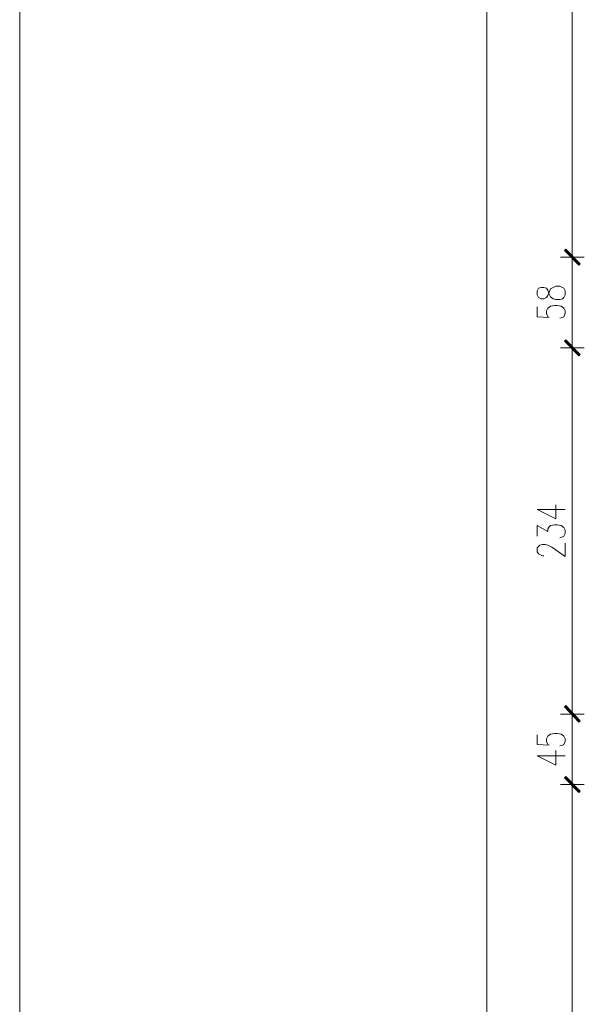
# Model space of a CAD drawing. Header units: inches. Extents: x 1504 to 12593, y -807 to 3183.
# Tile 8 of 256: x 1504 to 1864, y 83 to 711. Entities that reach past the tile are written whole.
import ezdxf

# ---------------------------------------------------------------- set-up
doc = ezdxf.new("R2010")
doc.units = ezdxf.units.IN
doc.header["$MEASUREMENT"] = 0
for name, color, linetype in [('at_Entity', 7, 'Continuous'), ('at_Rect', 7, 'Continuous'), ('at_Solid', 7, 'Continuous')]:
    doc.layers.add(name, color=color, linetype=linetype)

msp = doc.modelspace()

# ---------------------------------------------------------------- hatches: boundary and pattern name
at = {"layer": 'at_Solid', "lineweight": 15}
for points in [[(1861.63, 555.2), (1851.53, 563.64), (1852.37, 564.49)], [(1852.37, 564.49), (1851.53, 563.64), (1861.63, 555.2)], [(1860.79, 554.36), (1861.63, 555.2), (1851.53, 563.64)], [(1851.53, 563.64), (1861.63, 555.2), (1860.79, 554.36)], [(1861.63, 497.33), (1851.53, 505.78), (1852.37, 506.62)], [(1852.37, 506.62), (1851.53, 505.78), (1861.63, 497.33)], [(1860.79, 496.49), (1861.63, 497.33), (1851.53, 505.78)], [(1851.53, 505.78), (1861.63, 497.33), (1860.79, 496.49)], [(1861.63, 263.74), (1851.53, 272.61), (1852.37, 273.46)], [(1852.37, 273.04), (1851.53, 272.61), (1861.63, 263.74)], [(1860.79, 263.32), (1861.63, 263.74), (1851.53, 272.61)], [(1851.53, 272.61), (1861.63, 263.74), (1860.79, 262.89)], [(1852.37, 228.26), (1851.53, 227.41), (1861.63, 218.97)], [(1861.63, 218.97), (1851.53, 227.41), (1852.37, 228.26)], [(1851.53, 227.41), (1861.63, 218.97), (1860.79, 218.13)], [(1860.79, 218.13), (1861.63, 218.97), (1851.53, 227.41)]]:
    msp.add_hatch(color=7, dxfattribs=at).paths.add_polyline_path(points)

# ---------------------------------------------------------------- linework, layer by layer
at = {"layer": 'at_Entity', "color": 7, "lineweight": 15}
for p, q in [((1802.1, -323.82), (1802.1, 2946.41)), ((1856.55, 1898.86), (1856.55, 564.92)), ((1856.55, 567.87), (1856.55, 551.4)), ((1856.55, 551.4), (1856.55, 567.87)), ((1864.19, 559.42), (1848.96, 559.42)), ((1848.96, 559.42), (1864.19, 559.42)), ((1851.53, 563.64), (1852.37, 564.49)), ((1852.37, 564.49), (1851.53, 563.64)), ((1861.63, 555.2), (1851.53, 563.64)), ((1851.53, 563.64), (1860.79, 554.36)), ((1861.63, 555.2), (1851.53, 563.64)), ((1851.53, 563.64), (1861.63, 555.2)), ((1851.53, 563.64), (1861.63, 555.2)), ((1860.79, 554.36), (1851.53, 563.64)), ((1851.92, 564.07), (1861.24, 554.77)), ((1861.24, 554.77), (1851.92, 564.07)), ((1852.37, 564.49), (1861.63, 555.2)), ((1861.63, 555.2), (1852.37, 564.49)), ((1856.55, 553.93), (1856.55, 507.05)), ((1860.79, 554.36), (1861.63, 555.2)), ((1861.63, 555.2), (1860.79, 554.36)), ((1844.33, 539.99), (1846.01, 540.84)), ((1846.01, 540.84), (1848.52, 540.84)), ((1848.52, 540.84), (1850.25, 539.99)), ((1835.02, 539.57), (1834.18, 537.88)), ((1834.18, 537.88), (1834.18, 535.35)), ((1834.18, 535.35), (1835.02, 533.65)), ((1836.69, 539.99), (1835.02, 539.57)), ((1838.42, 539.99), (1836.69, 539.99)), ((1840.09, 539.57), (1838.42, 539.99)), ((1840.93, 538.3), (1840.09, 539.57)), ((1840.09, 533.65), (1840.93, 534.93)), ((1841.77, 535.77), (1840.93, 538.3)), ((1840.93, 534.93), (1841.77, 537.03)), ((1841.77, 537.03), (1842.6, 539.15)), ((1842.6, 534.08), (1841.77, 535.77)), ((1842.6, 539.15), (1844.33, 539.99)), ((1844.33, 532.81), (1842.6, 534.08)), ((1850.25, 539.99), (1851.08, 539.57)), ((1851.08, 539.57), (1851.92, 537.88)), ((1851.92, 535.35), (1851.08, 533.65)), ((1851.92, 537.88), (1851.92, 535.35)), ((1834.18, 527.75), (1834.18, 521.41)), ((1835.02, 533.65), (1836.69, 532.81)), ((1836.69, 532.81), (1838.42, 532.81)), ((1838.42, 532.81), (1840.09, 533.65)), ((1840.93, 526.9), (1842.6, 528.16)), ((1842.6, 528.16), (1845.17, 528.59)), ((1846.01, 532.39), (1844.33, 532.81)), ((1845.17, 528.59), (1846.84, 528.59)), ((1848.52, 532.39), (1846.01, 532.39)), ((1846.84, 528.59), (1849.41, 528.16)), ((1850.25, 532.81), (1848.52, 532.39)), ((1849.41, 528.16), (1851.08, 526.9)), ((1851.08, 533.65), (1850.25, 532.81)), ((1834.18, 521.41), (1841.77, 520.98)), ((1840.09, 525.21), (1840.93, 526.9)), ((1840.09, 523.52), (1840.09, 525.21)), ((1840.93, 521.41), (1840.09, 523.52)), ((1841.77, 520.98), (1840.93, 521.41)), ((1851.08, 521.41), (1850.25, 520.98)), ((1851.08, 526.9), (1851.92, 525.21)), ((1851.92, 523.52), (1851.08, 521.41)), ((1851.92, 525.21), (1851.92, 523.52)), ((1850.25, 520.98), (1848.52, 520.56)), ((1856.55, 510.01), (1856.55, 493.53)), ((1856.55, 493.53), (1856.55, 510.01)), ((1851.53, 505.78), (1852.37, 506.62)), ((1852.37, 506.62), (1851.53, 505.78)), ((1861.63, 497.33), (1851.53, 505.78)), ((1851.53, 505.78), (1860.79, 496.49)), ((1861.63, 497.33), (1851.53, 505.78)), ((1851.53, 505.78), (1861.63, 497.33)), ((1851.53, 505.78), (1861.63, 497.33)), ((1860.79, 496.49), (1851.53, 505.78)), ((1851.92, 506.2), (1861.24, 496.91)), ((1861.24, 496.91), (1851.92, 506.2)), ((1852.37, 506.62), (1861.63, 497.33)), ((1861.63, 497.33), (1852.37, 506.62)), ((1864.19, 501.55), (1848.96, 501.55)), ((1848.96, 501.55), (1864.19, 501.55)), ((1856.55, 496.06), (1856.55, 273.88)), ((1860.79, 496.49), (1861.63, 497.33)), ((1861.63, 497.33), (1860.79, 496.49)), ((1834.18, 398.49), (1846.01, 392.57)), ((1834.18, 398.49), (1851.92, 398.49)), ((1846.01, 392.57), (1846.01, 401.44)), ((1834.18, 381.59), (1834.18, 388.35)), ((1834.18, 388.35), (1840.93, 384.55)), ((1840.93, 386.24), (1841.77, 387.51)), ((1840.93, 384.55), (1840.93, 386.24)), ((1841.77, 387.51), (1842.6, 388.35)), ((1842.6, 388.35), (1845.17, 388.77)), ((1845.17, 388.77), (1846.84, 388.77)), ((1846.84, 388.77), (1849.41, 388.35)), ((1849.41, 388.35), (1851.08, 387.08)), ((1851.08, 387.08), (1851.92, 385.39)), ((1851.92, 383.28), (1851.08, 381.59)), ((1851.92, 385.39), (1851.92, 383.28)), ((1850.25, 381.17), (1848.52, 380.33)), ((1851.08, 381.59), (1850.25, 381.17)), ((1851.92, 368.49), (1851.92, 376.95)), ((1834.18, 373.99), (1835.02, 374.83)), ((1834.18, 371.45), (1834.18, 373.99)), ((1835.02, 370.19), (1834.18, 371.45)), ((1835.02, 374.83), (1835.85, 375.68)), ((1835.85, 375.68), (1837.58, 376.1)), ((1837.58, 376.1), (1839.26, 376.1)), ((1839.26, 376.1), (1840.93, 375.68)), ((1840.93, 375.68), (1843.5, 374.41)), ((1843.5, 374.41), (1851.92, 368.49)), ((1835.85, 369.77), (1835.02, 370.19)), ((1837.58, 368.92), (1835.85, 369.77)), ((1838.42, 368.92), (1837.58, 368.92)), ((1856.55, 276.41), (1856.55, 259.94)), ((1856.55, 259.94), (1856.55, 276.41)), ((1851.53, 272.61), (1852.37, 273.46)), ((1852.37, 273.04), (1851.53, 272.61)), ((1861.63, 263.74), (1851.53, 272.61)), ((1851.53, 272.61), (1860.79, 263.32)), ((1861.63, 263.74), (1851.53, 272.61)), ((1851.53, 272.61), (1861.63, 263.74)), ((1851.53, 272.61), (1861.63, 263.74)), ((1860.79, 262.89), (1851.53, 272.61)), ((1851.92, 273.04), (1861.24, 263.32)), ((1861.24, 263.32), (1851.92, 273.04)), ((1852.37, 273.46), (1861.63, 263.74)), ((1861.63, 263.74), (1852.37, 273.04)), ((1864.19, 267.97), (1848.96, 267.97)), ((1848.96, 267.97), (1864.19, 267.97)), ((1860.79, 263.32), (1861.63, 263.74)), ((1861.63, 263.74), (1860.79, 262.89)), ((1856.55, 228.69), (1856.55, 262.48)), ((1834.18, 254.87), (1834.18, 248.54)), ((1840.09, 252.33), (1840.93, 254.03)), ((1840.09, 250.65), (1840.09, 252.33)), ((1840.93, 254.03), (1842.6, 255.3)), ((1842.6, 255.3), (1845.17, 255.71)), ((1845.17, 255.71), (1846.84, 255.71)), ((1846.84, 255.71), (1849.41, 255.3)), ((1849.41, 255.3), (1851.08, 254.03)), ((1851.08, 254.03), (1851.92, 252.33)), ((1851.92, 252.33), (1851.92, 250.65)), ((1834.18, 248.54), (1841.77, 248.11)), ((1840.93, 248.54), (1840.09, 250.65)), ((1841.77, 248.11), (1840.93, 248.54)), ((1850.25, 248.11), (1848.52, 247.69)), ((1851.08, 248.54), (1850.25, 248.11)), ((1851.92, 250.65), (1851.08, 248.54)), ((1834.18, 241.36), (1846.01, 235.44)), ((1834.18, 241.36), (1851.92, 241.36)), ((1846.01, 235.44), (1846.01, 244.74)), ((1852.37, 228.26), (1851.53, 227.41)), ((1851.53, 227.41), (1852.37, 228.26)), ((1851.53, 227.41), (1861.63, 218.97)), ((1851.53, 227.41), (1861.63, 218.97)), ((1860.79, 218.13), (1851.53, 227.41)), ((1861.63, 218.97), (1851.53, 227.41)), ((1851.53, 227.41), (1860.79, 218.13)), ((1861.63, 218.97), (1851.53, 227.41)), ((1861.24, 218.54), (1851.92, 227.84)), ((1851.92, 227.84), (1861.24, 218.54)), ((1861.63, 218.97), (1852.37, 228.26)), ((1852.37, 228.26), (1861.63, 218.97)), ((1856.55, 215.17), (1856.55, 231.64)), ((1856.55, 231.64), (1856.55, 215.17)), ((1848.96, 223.19), (1864.19, 223.19)), ((1864.19, 223.19), (1848.96, 223.19)), ((1856.55, 217.7), (1856.55, -260.03)), ((1861.63, 218.97), (1860.79, 218.13)), ((1860.79, 218.13), (1861.63, 218.97))]:
    msp.add_line(p, q, dxfattribs=at)
at = {"layer": 'at_Rect', "color": 7, "lineweight": 15}
msp.add_line((1504.27, 3183.38), (1504.27, -806.62), dxfattribs=at)

doc.saveas('drawing.dxf')
